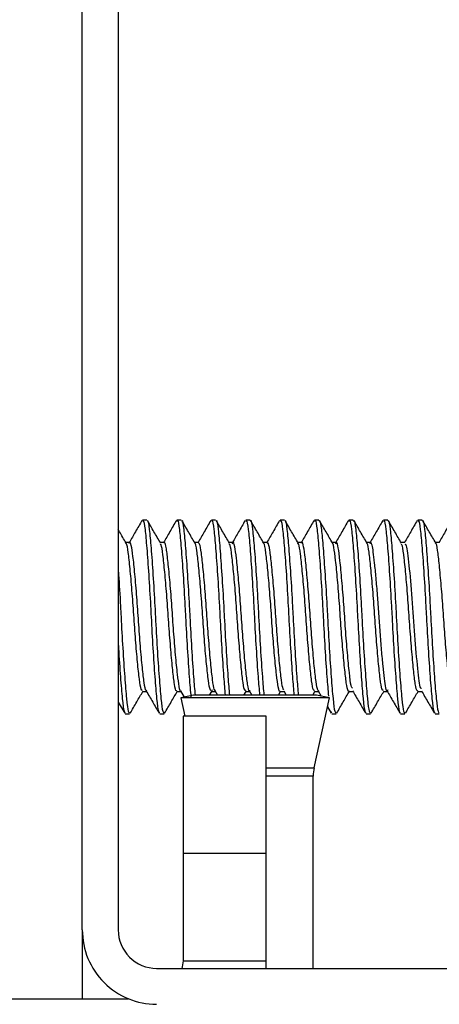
# Model space of a CAD drawing. Header units: inches. Extents: x 0.2 to 10.8, y 0.2 to 8.2.
# Tile 28 of 62: x 5.1577 to 5.1859, y 6.7442 to 6.8104. Entities that reach past the tile are written whole.
import ezdxf

# ---------------------------------------------------------------- set-up
doc = ezdxf.new("R2010")
doc.units = ezdxf.units.IN
doc.header["$MEASUREMENT"] = 0

msp = doc.modelspace()

# ---------------------------------------------------------------- linework, layer by layer
for p, q in [((5.161903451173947, 6.749239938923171), (5.161903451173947, 6.843406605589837)), ((5.164320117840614, 6.843406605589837), (5.164320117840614, 6.749239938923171)), ((5.166244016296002, 6.77679202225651), (5.165954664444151, 6.77679202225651)), ((5.168558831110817, 6.776792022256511), (5.168269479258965, 6.776792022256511)), ((5.170873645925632, 6.776792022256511), (5.17058429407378, 6.776792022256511)), ((5.173188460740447, 6.776792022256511), (5.172899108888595, 6.776792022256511)), ((5.175503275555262, 6.776792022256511), (5.17521392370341, 6.776792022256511)), ((5.177818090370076, 6.776792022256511), (5.177528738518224, 6.776792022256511)), ((5.180132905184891, 6.776792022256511), (5.17984355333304, 6.776792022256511)), ((5.182447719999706, 6.776792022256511), (5.182158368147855, 6.776792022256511)), ((5.184762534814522, 6.776792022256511), (5.18447318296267, 6.776792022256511)), ((5.165086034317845, 6.775288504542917), (5.164822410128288, 6.775288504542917)), ((5.167401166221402, 6.775288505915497), (5.167137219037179, 6.775288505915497)), ((5.169716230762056, 6.775288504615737), (5.169452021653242, 6.775288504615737)), ((5.172030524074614, 6.775288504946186), (5.171766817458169, 6.775288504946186)), ((5.174345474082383, 6.775288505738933), (5.174081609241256, 6.775288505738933)), ((5.176660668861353, 6.775288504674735), (5.176396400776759, 6.775288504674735)), ((5.178975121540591, 6.77528850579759), (5.178711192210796, 6.77528850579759)), ((5.181289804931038, 6.775288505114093), (5.181025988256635, 6.775288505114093)), ((5.183605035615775, 6.775288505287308), (5.18334078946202, 6.775288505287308)), ((5.185919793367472, 6.775288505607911), (5.185655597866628, 6.775288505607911)), ((5.165954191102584, 6.765274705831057), (5.166218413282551, 6.765274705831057)), ((5.168269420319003, 6.765274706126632), (5.168533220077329, 6.765274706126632)), ((5.168511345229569, 6.765312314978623), (5.168760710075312, 6.764883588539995)), ((5.169392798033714, 6.765022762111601), (5.168528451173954, 6.764832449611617)), ((5.17766410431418, 6.765022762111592), (5.169392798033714, 6.765022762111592)), ((5.170462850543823, 6.765022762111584), (5.170609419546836, 6.765274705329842)), ((5.170584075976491, 6.765274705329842), (5.170847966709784, 6.765274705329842)), ((5.170633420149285, 6.765370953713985), (5.170609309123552, 6.765303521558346)), ((5.170820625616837, 6.765321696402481), (5.170994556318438, 6.765022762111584)), ((5.172777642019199, 6.765022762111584), (5.172924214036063, 6.765274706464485)), ((5.172898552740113, 6.765274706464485), (5.173162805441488, 6.765274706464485)), ((5.173134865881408, 6.765322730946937), (5.173309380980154, 6.765022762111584)), ((5.175092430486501, 6.765022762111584), (5.17523900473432, 6.765274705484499)), ((5.175213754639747, 6.765274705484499), (5.175477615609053, 6.765274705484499)), ((5.17545493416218, 6.765313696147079), (5.175624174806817, 6.765022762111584)), ((5.177407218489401, 6.765022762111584), (5.177553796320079, 6.7652747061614)), ((5.177528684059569, 6.7652747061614), (5.177792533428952, 6.7652747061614)), ((5.17852845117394, 6.764832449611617), (5.17766410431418, 6.765022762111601)), ((5.17777131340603, 6.765311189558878), (5.177979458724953, 6.764953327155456)), ((5.179842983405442, 6.765274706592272), (5.180107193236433, 6.765274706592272)), ((5.182158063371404, 6.765274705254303), (5.182422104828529, 6.765274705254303)), ((5.18447318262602, 6.765274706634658), (5.184736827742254, 6.765274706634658)), ((5.164320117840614, 6.764558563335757), (5.164757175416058, 6.763805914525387)), ((5.168528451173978, 6.764832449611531), (5.168796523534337, 6.763614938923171)), ((5.178528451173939, 6.764832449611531), (5.168528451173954, 6.764832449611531)), ((5.177495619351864, 6.76014161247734), (5.178528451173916, 6.764832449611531)), ((5.164797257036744, 6.763771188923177), (5.165086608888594, 6.763771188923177)), ((5.167112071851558, 6.763771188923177), (5.16740142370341, 6.763771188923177)), ((5.174278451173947, 6.763614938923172), (5.168695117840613, 6.763614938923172)), ((5.168695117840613, 6.763614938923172), (5.168695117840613, 6.75439938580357)), ((5.174278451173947, 6.75439938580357), (5.174278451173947, 6.763614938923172)), ((5.178396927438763, 6.764235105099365), (5.178649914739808, 6.763799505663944)), ((5.178649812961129, 6.763888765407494), (5.178686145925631, 6.763851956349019)), ((5.178686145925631, 6.763771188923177), (5.178975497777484, 6.763771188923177)), ((5.181000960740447, 6.763771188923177), (5.181290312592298, 6.763771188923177)), ((5.183315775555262, 6.763771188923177), (5.183605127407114, 6.763771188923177)), ((5.185630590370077, 6.763771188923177), (5.185919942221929, 6.763771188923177)), ((5.174278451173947, 6.76014161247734), (5.177495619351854, 6.76014161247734)), ((5.177434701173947, 6.759581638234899), (5.174278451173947, 6.759581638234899)), ((5.177434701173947, 6.746656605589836), (5.177434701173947, 6.759581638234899)), ((5.168695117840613, 6.75439938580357), (5.168695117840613, 6.747406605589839)), ((5.168695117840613, 6.75439938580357), (5.174278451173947, 6.75439938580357)), ((5.174278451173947, 6.747156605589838), (5.174278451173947, 6.75439938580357)), ((5.161903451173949, 6.749239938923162), (5.161903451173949, 6.744614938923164)), ((5.168683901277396, 6.747156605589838), (5.174278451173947, 6.747156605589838)), ((5.174278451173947, 6.746656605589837), (5.174278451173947, 6.747156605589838)), ((5.166903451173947, 6.746656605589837), (5.261070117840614, 6.746656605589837)), ((5.057695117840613, 6.744614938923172), (5.165003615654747, 6.744614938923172))]:
    msp.add_line(p, q)
at = {"flags": 128}
msp.add_lwpolyline([(5.168683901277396, 6.747156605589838), (5.168620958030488, 6.7467674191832), (5.16859248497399, 6.746656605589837)], dxfattribs=at)
for centre, radius, start, end in [((5.180038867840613, 6.759581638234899), 0.002604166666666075, 167.5827062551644, 180), ((5.166903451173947, 6.749239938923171), 0.005000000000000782, 180, 270.0000000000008), ((5.166903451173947, 6.749239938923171), 0.002583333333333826, 180, 270.0000000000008)]:
    msp.add_arc(centre, radius, start, end)
for points, knots in [([(5.165917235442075, 6.776761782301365), (5.165770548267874, 6.776509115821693), (5.165485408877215, 6.776017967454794), (5.165199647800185, 6.775526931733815), (5.165060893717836, 6.775288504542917)], [0, 0, 0, 0, 0.5144402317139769, 1, 1, 1, 1]), ([(5.165954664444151, 6.776711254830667), (5.165968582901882, 6.776733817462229), (5.166025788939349, 6.776826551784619), (5.166123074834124, 6.776232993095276), (5.166236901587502, 6.77498475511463), (5.166369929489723, 6.773155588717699), (5.166470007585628, 6.771489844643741), (5.166557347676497, 6.769811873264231), (5.166650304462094, 6.768123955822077), (5.166782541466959, 6.766176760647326), (5.166905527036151, 6.764701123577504), (5.16700867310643, 6.763855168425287), (5.167082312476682, 6.763852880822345), (5.167112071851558, 6.763851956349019)], [0, 0, 0, 0, 0.03458646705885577, 0.142153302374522, 0.2496808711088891, 0.3571864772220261, 0.4647501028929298, 0.4999804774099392, 0.60449859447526, 0.711995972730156, 0.8195647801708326, 0.9270819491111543, 1, 1, 1, 1]), ([(5.167163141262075, 6.775243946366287), (5.167016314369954, 6.775496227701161), (5.166722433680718, 6.776001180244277), (5.166429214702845, 6.776506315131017), (5.166282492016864, 6.776759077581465)], [0, 0, 0, 0, 0.4996139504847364, 1, 1, 1, 1]), ([(5.166282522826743, 6.776750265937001), (5.166283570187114, 6.776751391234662), (5.166327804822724, 6.776798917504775), (5.166412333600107, 6.776210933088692), (5.166526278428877, 6.77499067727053), (5.166659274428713, 6.773153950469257), (5.166759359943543, 6.771489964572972), (5.166846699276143, 6.769811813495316), (5.16693965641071, 6.768123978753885), (5.167071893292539, 6.766176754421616), (5.167194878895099, 6.76470112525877), (5.167298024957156, 6.763855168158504), (5.167371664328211, 6.763852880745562), (5.16740142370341, 6.763851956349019)], [0, 0, 0, 0, 0.002694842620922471, 0.1138150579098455, 0.2248947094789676, 0.3359516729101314, 0.4470685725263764, 0.4834627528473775, 0.5914335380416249, 0.7024820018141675, 0.8136042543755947, 0.9246731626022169, 1, 1, 1, 1]), ([(5.168234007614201, 6.776764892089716), (5.168087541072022, 6.776512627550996), (5.167801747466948, 6.776020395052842), (5.167515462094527, 6.77552837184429), (5.167375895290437, 6.775288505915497)], [0, 0, 0, 0, 0.5124906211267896, 1, 1, 1, 1]), ([(5.168269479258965, 6.776711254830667), (5.168283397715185, 6.7767338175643), (5.16834060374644, 6.776826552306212), (5.168437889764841, 6.7762329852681), (5.168551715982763, 6.774984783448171), (5.168684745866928, 6.773155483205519), (5.168784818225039, 6.771490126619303), (5.168872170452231, 6.76981133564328), (5.168965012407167, 6.768131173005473), (5.169095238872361, 6.766187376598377), (5.169173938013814, 6.765301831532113), (5.169212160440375, 6.764871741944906)], [0, 0, 0, 0, 0.04251529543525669, 0.1747414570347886, 0.3069193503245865, 0.4390702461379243, 0.5712924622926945, 0.6145992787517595, 0.7430778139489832, 0.875218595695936, 0.9999999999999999, 0.9999999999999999, 0.9999999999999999, 0.9999999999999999]), ([(5.169478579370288, 6.775242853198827), (5.169331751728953, 6.775495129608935), (5.169037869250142, 6.776000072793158), (5.168744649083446, 6.776505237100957), (5.168597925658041, 6.776758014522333)], [0, 0, 0, 0, 0.4996134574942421, 1, 1, 1, 1]), ([(5.168597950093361, 6.776750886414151), (5.168598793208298, 6.776751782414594), (5.168642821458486, 6.776798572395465), (5.168727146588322, 6.776210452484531), (5.16884109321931, 6.77499083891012), (5.168974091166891, 6.773153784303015), (5.169074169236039, 6.771490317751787), (5.169161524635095, 6.769811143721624), (5.169254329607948, 6.768132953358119), (5.169380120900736, 6.76624978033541), (5.169454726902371, 6.765407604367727), (5.169488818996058, 6.765022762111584)], [0, 0, 0, 0, 0.00272746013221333, 0.1424305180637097, 0.2820825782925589, 0.4217061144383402, 0.5614050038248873, 0.6071606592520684, 0.7429041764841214, 0.88251702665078, 1, 1, 1, 1]), ([(5.170543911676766, 6.776756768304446), (5.170397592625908, 6.776504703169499), (5.170113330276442, 6.776015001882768), (5.169828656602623, 6.775525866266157), (5.169690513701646, 6.775288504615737)], [0, 0, 0, 0, 0.5147324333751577, 1, 1, 1, 1]), ([(5.17058429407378, 6.776711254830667), (5.170598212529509, 6.776733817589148), (5.170655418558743, 6.776826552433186), (5.170752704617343, 6.7762329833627), (5.170866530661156, 6.774984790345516), (5.170999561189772, 6.773155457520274), (5.171099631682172, 6.771490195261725), (5.171186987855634, 6.769811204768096), (5.171279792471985, 6.768132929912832), (5.171405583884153, 6.766249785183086), (5.171480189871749, 6.765407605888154), (5.17151428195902, 6.765022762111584)], [0, 0, 0, 0, 0.04310086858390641, 0.1771482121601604, 0.3111466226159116, 0.4451176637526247, 0.5791610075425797, 0.6230642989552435, 0.7533123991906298, 0.8872731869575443, 1, 1, 1, 1]), ([(5.171793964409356, 6.775241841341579), (5.171647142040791, 6.775494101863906), (5.171353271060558, 6.775999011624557), (5.171060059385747, 6.776504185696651), (5.17091334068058, 6.776756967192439)], [0, 0, 0, 0, 0.4996150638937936, 0.9999999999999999, 0.9999999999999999, 0.9999999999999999, 0.9999999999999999]), ([(5.170913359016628, 6.776751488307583), (5.170914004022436, 6.776752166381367), (5.170957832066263, 6.776798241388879), (5.171041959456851, 6.776209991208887), (5.171155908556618, 6.774990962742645), (5.171288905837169, 6.773153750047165), (5.171388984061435, 6.771490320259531), (5.171476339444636, 6.769811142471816), (5.171569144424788, 6.768132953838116), (5.171694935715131, 6.766249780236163), (5.171769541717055, 6.765407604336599), (5.171803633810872, 6.765022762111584)], [0, 0, 0, 0, 0.002088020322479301, 0.1418806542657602, 0.2816222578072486, 0.4213353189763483, 0.5611237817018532, 0.6069087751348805, 0.74273932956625, 0.882441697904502, 1, 1, 1, 1]), ([(5.172856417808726, 6.776752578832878), (5.172709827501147, 6.776499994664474), (5.17242644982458, 6.77601171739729), (5.172142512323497, 6.775523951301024), (5.172005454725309, 6.775288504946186)], [0, 0, 0, 0, 0.5172965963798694, 1, 1, 1, 1]), ([(5.172899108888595, 6.776711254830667), (5.172913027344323, 6.776733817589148), (5.172970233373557, 6.776826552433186), (5.173067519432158, 6.7762329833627), (5.17318134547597, 6.774984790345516), (5.173314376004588, 6.773155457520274), (5.173414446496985, 6.771490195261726), (5.17350180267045, 6.769811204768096), (5.1735946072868, 6.768132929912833), (5.173720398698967, 6.766249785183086), (5.173795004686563, 6.765407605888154), (5.173829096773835, 6.765022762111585)], [0, 0, 0, 0, 0.04310086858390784, 0.1771482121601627, 0.3111466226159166, 0.445117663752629, 0.5791610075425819, 0.6230642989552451, 0.7533123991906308, 0.8872731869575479, 1, 1, 1, 1]), ([(5.174109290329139, 6.775240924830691), (5.173962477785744, 6.77549316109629), (5.173668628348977, 6.775998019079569), (5.173375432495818, 6.776503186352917), (5.17322872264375, 6.7767559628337)], [0, 0, 0, 0, 0.4996182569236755, 1, 1, 1, 1]), ([(5.173228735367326, 6.776752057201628), (5.173229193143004, 6.776752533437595), (5.173272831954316, 6.776797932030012), (5.173356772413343, 6.776209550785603), (5.173470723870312, 6.774991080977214), (5.173603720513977, 6.773153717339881), (5.173703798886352, 6.771490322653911), (5.173791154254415, 6.769811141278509), (5.173883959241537, 6.768132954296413), (5.174009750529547, 6.766249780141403), (5.174084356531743, 6.765407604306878), (5.174118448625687, 6.765022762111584)], [0, 0, 0, 0, 0.001482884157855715, 0.1413602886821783, 0.2811866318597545, 0.4209844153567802, 0.5608576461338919, 0.6066704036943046, 0.7425833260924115, 0.8823704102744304, 1, 1, 1, 1]), ([(5.175175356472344, 6.776759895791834), (5.175028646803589, 6.7765071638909), (5.174743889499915, 6.776016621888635), (5.174458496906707, 6.775526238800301), (5.174320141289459, 6.775288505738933)], [0, 0, 0, 0, 0.5152095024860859, 1, 1, 1, 1]), ([(5.17521392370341, 6.776711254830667), (5.175227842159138, 6.776733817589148), (5.175285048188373, 6.776826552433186), (5.175382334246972, 6.7762329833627), (5.175496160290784, 6.774984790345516), (5.175629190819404, 6.773155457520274), (5.175729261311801, 6.771490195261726), (5.175816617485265, 6.769811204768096), (5.175909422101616, 6.768132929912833), (5.176035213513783, 6.766249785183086), (5.176109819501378, 6.765407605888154), (5.176143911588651, 6.765022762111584)], [0, 0, 0, 0, 0.04310086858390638, 0.1771482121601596, 0.311146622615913, 0.4451176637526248, 0.5791610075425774, 0.6230642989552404, 0.7533123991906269, 0.8872731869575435, 1, 1, 1, 1]), ([(5.176424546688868, 6.775240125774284), (5.176277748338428, 6.775492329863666), (5.175983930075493, 6.775997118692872), (5.175690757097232, 6.776502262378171), (5.175544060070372, 6.776755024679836)], [0, 0, 0, 0, 0.4996229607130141, 1, 1, 1, 1]), ([(5.175544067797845, 6.776752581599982), (5.175544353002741, 6.776752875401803), (5.175587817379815, 6.776797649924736), (5.175671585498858, 6.776209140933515), (5.17578553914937, 6.774991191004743), (5.17591853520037, 6.773153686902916), (5.176018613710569, 6.771490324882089), (5.176105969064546, 6.769811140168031), (5.17619877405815, 6.768132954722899), (5.176324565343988, 6.76624978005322), (5.176399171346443, 6.765407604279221), (5.176433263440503, 6.765022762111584)], [0, 0, 0, 0, 0.0009244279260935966, 0.1408800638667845, 0.280784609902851, 0.4206605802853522, 0.5606120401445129, 0.6064504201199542, 0.7424393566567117, 0.8823046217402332, 1, 1, 1, 1]), ([(5.177493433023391, 6.776765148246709), (5.177346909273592, 6.776512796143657), (5.177061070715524, 6.776020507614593), (5.17677470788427, 6.775528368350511), (5.176635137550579, 6.775288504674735)], [0, 0, 0, 0, 0.5126101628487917, 1, 1, 1, 1]), ([(5.177528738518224, 6.776711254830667), (5.177542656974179, 6.776733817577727), (5.177599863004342, 6.776826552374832), (5.177697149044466, 6.776232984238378), (5.177810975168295, 6.774984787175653), (5.17794400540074, 6.773155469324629), (5.178044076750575, 6.77149016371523), (5.178131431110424, 6.769811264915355), (5.178224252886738, 6.76813212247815), (5.178352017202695, 6.766222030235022), (5.178428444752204, 6.765360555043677), (5.178464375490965, 6.76495555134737)], [0, 0, 0, 0, 0.04283828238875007, 0.1760689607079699, 0.3092510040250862, 0.4424058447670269, 0.575632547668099, 0.6192683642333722, 0.7487229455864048, 0.8818675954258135, 1, 1, 1, 1]), ([(5.177818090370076, 6.776711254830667), (5.177832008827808, 6.776733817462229), (5.177889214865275, 6.776826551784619), (5.177986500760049, 6.776232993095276), (5.17810032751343, 6.77498475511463), (5.178233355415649, 6.773155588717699), (5.178333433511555, 6.771489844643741), (5.178420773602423, 6.769811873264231), (5.178513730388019, 6.768123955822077), (5.178645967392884, 6.766176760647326), (5.178768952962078, 6.764701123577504), (5.178872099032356, 6.763855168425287), (5.178945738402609, 6.763852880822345), (5.178975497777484, 6.763851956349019)], [0, 0, 0, 0, 0.03458646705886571, 0.1421533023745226, 0.2496808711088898, 0.3571864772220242, 0.4647501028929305, 0.4999804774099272, 0.6044985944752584, 0.7119959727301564, 0.819564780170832, 0.9270819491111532, 1, 1, 1, 1]), ([(5.178739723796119, 6.775239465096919), (5.17859294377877, 6.775491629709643), (5.178299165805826, 6.775996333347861), (5.178006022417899, 6.77650143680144), (5.177859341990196, 6.776754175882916)], [0, 0, 0, 0, 0.4996290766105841, 0.9999999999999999, 0.9999999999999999, 0.9999999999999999, 0.9999999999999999]), ([(5.179804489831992, 6.776759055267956), (5.17965820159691, 6.77650704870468), (5.179373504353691, 6.776016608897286), (5.179088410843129, 6.775526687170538), (5.17894980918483, 6.77528850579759)], [0, 0, 0, 0, 0.5138379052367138, 1, 1, 1, 1]), ([(5.17984355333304, 6.776711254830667), (5.17985747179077, 6.776733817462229), (5.179914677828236, 6.776826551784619), (5.180011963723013, 6.776232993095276), (5.180125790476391, 6.77498475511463), (5.180258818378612, 6.773155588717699), (5.180358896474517, 6.771489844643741), (5.180446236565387, 6.769811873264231), (5.180539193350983, 6.768123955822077), (5.180671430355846, 6.766176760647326), (5.180794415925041, 6.764701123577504), (5.180897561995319, 6.763855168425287), (5.180971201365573, 6.763852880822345), (5.181000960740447, 6.763851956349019)], [0, 0, 0, 0, 0.03458646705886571, 0.1421533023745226, 0.2496808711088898, 0.3571864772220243, 0.4647501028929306, 0.499980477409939, 0.6044985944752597, 0.7119959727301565, 0.819564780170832, 0.9270819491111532, 1, 1, 1, 1]), ([(5.180132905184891, 6.776711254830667), (5.180146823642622, 6.776733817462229), (5.18020402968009, 6.776826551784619), (5.180301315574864, 6.776232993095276), (5.180415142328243, 6.77498475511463), (5.180548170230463, 6.773155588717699), (5.18064824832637, 6.771489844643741), (5.180735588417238, 6.769811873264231), (5.180828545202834, 6.768123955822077), (5.180960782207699, 6.766176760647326), (5.181083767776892, 6.764701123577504), (5.181186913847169, 6.763855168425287), (5.181260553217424, 6.763852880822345), (5.181290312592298, 6.763851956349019)], [0, 0, 0, 0, 0.03458646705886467, 0.1421533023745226, 0.2496808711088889, 0.3571864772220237, 0.4647501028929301, 0.4999804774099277, 0.6044985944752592, 0.7119959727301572, 0.8195647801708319, 0.9270819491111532, 1, 1, 1, 1]), ([(5.181054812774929, 6.775238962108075), (5.180908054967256, 6.775491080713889), (5.180614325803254, 6.775995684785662), (5.180321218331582, 6.776500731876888), (5.180174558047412, 6.776753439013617)], [0, 0, 0, 0, 0.499636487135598, 1, 1, 1, 1]), ([(5.182115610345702, 6.776752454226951), (5.181969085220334, 6.776499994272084), (5.18168570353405, 6.776011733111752), (5.181401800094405, 6.775524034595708), (5.181264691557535, 6.775288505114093)], [0, 0, 0, 0, 0.5170592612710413, 1, 1, 1, 1]), ([(5.182158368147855, 6.776711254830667), (5.182172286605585, 6.776733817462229), (5.182229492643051, 6.776826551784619), (5.182326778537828, 6.776232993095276), (5.182440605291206, 6.77498475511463), (5.182573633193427, 6.773155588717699), (5.182673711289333, 6.771489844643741), (5.182761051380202, 6.769811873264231), (5.182854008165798, 6.768123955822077), (5.182986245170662, 6.766176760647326), (5.183109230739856, 6.764701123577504), (5.183212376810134, 6.763855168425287), (5.183286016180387, 6.763852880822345), (5.183315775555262, 6.763851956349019)], [0, 0, 0, 0, 0.03458646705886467, 0.1421533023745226, 0.249680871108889, 0.3571864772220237, 0.46475010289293, 0.4999804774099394, 0.6044985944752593, 0.711995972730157, 0.8195647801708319, 0.9270819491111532, 1, 1, 1, 1]), ([(5.182447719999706, 6.776711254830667), (5.182461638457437, 6.776733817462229), (5.182518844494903, 6.776826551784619), (5.182616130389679, 6.776232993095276), (5.182729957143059, 6.77498475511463), (5.182862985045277, 6.773155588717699), (5.182963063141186, 6.771489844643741), (5.183050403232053, 6.769811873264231), (5.18314336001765, 6.768123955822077), (5.183275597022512, 6.766176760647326), (5.183398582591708, 6.764701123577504), (5.183501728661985, 6.763855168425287), (5.18357536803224, 6.763852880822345), (5.183605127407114, 6.763851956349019)], [0, 0, 0, 0, 0.03458646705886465, 0.1421533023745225, 0.2496808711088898, 0.3571864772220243, 0.4647501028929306, 0.4999804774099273, 0.6044985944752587, 0.7119959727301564, 0.819564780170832, 0.9270819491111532, 1, 1, 1, 1]), ([(5.18336980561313, 6.77523863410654), (5.183223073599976, 6.775490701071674), (5.182929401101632, 6.775995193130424), (5.182636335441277, 6.776500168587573), (5.182489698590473, 6.776752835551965)], [0, 0, 0, 0, 0.4996450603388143, 1, 1, 1, 1]), ([(5.184433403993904, 6.776757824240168), (5.184286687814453, 6.776505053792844), (5.184002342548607, 6.776015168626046), (5.183717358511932, 6.775525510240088), (5.183579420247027, 6.775288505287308)], [0, 0, 0, 0, 0.5159789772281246, 1, 1, 1, 1]), ([(5.18447318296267, 6.776711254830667), (5.1844871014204, 6.776733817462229), (5.184544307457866, 6.776826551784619), (5.184641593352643, 6.776232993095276), (5.184755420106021, 6.77498475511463), (5.184888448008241, 6.773155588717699), (5.184988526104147, 6.771489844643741), (5.185075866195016, 6.769811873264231), (5.185168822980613, 6.768123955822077), (5.185301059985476, 6.766176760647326), (5.185424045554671, 6.764701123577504), (5.185527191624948, 6.763855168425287), (5.185600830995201, 6.763852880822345), (5.185630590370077, 6.763851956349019)], [0, 0, 0, 0, 0.03458646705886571, 0.1421533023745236, 0.2496808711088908, 0.3571864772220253, 0.4647501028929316, 0.4999804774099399, 0.6044985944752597, 0.7119959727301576, 0.8195647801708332, 0.9270819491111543, 1, 1, 1, 1]), ([(5.184762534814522, 6.776711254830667), (5.184776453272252, 6.776733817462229), (5.184833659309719, 6.776826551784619), (5.184930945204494, 6.776232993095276), (5.185044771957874, 6.77498475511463), (5.185177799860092, 6.773155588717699), (5.185277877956, 6.771489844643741), (5.185365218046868, 6.769811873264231), (5.185458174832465, 6.768123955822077), (5.185590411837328, 6.766176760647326), (5.185713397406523, 6.764701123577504), (5.1858165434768, 6.763855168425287), (5.185890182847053, 6.763852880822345), (5.185919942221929, 6.763851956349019)], [0, 0, 0, 0, 0.03458646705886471, 0.1421533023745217, 0.2496808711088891, 0.3571864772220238, 0.4647501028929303, 0.499980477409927, 0.6044985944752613, 0.7119959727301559, 0.8195647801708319, 0.9270819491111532, 1, 1, 1, 1]), ([(5.185684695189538, 6.775238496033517), (5.18553799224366, 6.775490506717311), (5.185244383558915, 6.775994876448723), (5.18495136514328, 6.776499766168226), (5.184804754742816, 6.776752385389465)], [0, 0, 0, 0, 0.4996546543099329, 1, 1, 1, 1]), ([(5.186752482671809, 6.776764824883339), (5.186605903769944, 6.776512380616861), (5.186320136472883, 6.776020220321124), (5.186033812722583, 6.775528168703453), (5.185894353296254, 6.775288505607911)], [0, 0, 0, 0, 0.5129309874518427, 1, 1, 1, 1]), ([(5.164847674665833, 6.775245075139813), (5.164700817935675, 6.775497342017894), (5.164524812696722, 6.775799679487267), (5.164349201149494, 6.776102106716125), (5.164320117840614, 6.77615219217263)], [0, 0, 0, 0, 0.8343884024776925, 1, 1, 1, 1]), ([(5.165954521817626, 6.765332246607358), (5.165922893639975, 6.765338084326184), (5.165847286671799, 6.76535203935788), (5.165743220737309, 6.766030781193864), (5.165619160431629, 6.767187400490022), (5.165484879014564, 6.768713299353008), (5.165367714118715, 6.770413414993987), (5.165246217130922, 6.772097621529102), (5.165111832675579, 6.773581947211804), (5.164991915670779, 6.774667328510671), (5.164890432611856, 6.77525389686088), (5.164821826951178, 6.775227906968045), (5.164796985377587, 6.775218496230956)], [0, 0, 0, 0, 0.07748188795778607, 0.1852199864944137, 0.2928568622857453, 0.4005139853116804, 0.5082552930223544, 0.6158900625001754, 0.7235288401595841, 0.831271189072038, 0.9389046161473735, 1, 1, 1, 1]), ([(5.166243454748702, 6.765348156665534), (5.166223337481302, 6.765331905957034), (5.166159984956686, 6.765280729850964), (5.166060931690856, 6.765803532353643), (5.165944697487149, 6.766825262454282), (5.165810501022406, 6.768273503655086), (5.165686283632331, 6.769938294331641), (5.165572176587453, 6.771642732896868), (5.16543857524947, 6.773194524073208), (5.165311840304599, 6.774424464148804), (5.165199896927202, 6.77514371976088), (5.165100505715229, 6.775401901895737), (5.165048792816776, 6.775232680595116), (5.165039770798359, 6.775203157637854)], [0, 0, 0, 0, 0.04783496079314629, 0.1506400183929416, 0.2523339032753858, 0.3578351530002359, 0.4611930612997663, 0.562438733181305, 0.6678118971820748, 0.7716645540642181, 0.872592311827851, 0.9777719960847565, 1, 1, 1, 1]), ([(5.168269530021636, 6.765334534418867), (5.168256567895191, 6.765317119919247), (5.168200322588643, 6.765241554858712), (5.168103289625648, 6.765686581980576), (5.167989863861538, 6.766634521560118), (5.167856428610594, 6.76803581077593), (5.16772853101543, 6.769681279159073), (5.167616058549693, 6.771397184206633), (5.167483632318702, 6.772990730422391), (5.167353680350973, 6.774254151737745), (5.167257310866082, 6.775039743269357), (5.167187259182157, 6.775141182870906), (5.167160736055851, 6.77517959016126)], [0, 0, 0, 0, 0.03362875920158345, 0.1459220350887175, 0.2581520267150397, 0.3703389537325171, 0.4826262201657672, 0.5948719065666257, 0.707058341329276, 0.8193375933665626, 0.9315971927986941, 1, 1, 1, 1]), ([(5.168558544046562, 6.765294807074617), (5.168555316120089, 6.765288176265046), (5.168508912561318, 6.765192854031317), (5.168418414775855, 6.765548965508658), (5.168307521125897, 6.766367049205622), (5.168176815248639, 6.767686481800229), (5.168045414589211, 6.769286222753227), (5.167933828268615, 6.770998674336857), (5.167804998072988, 6.77262984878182), (5.167672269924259, 6.774006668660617), (5.167560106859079, 6.774915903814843), (5.167465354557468, 6.775335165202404), (5.16741160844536, 6.775251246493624), (5.167401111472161, 6.775234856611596)], [0, 0, 0, 0, 0.00811826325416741, 0.116705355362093, 0.2212747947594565, 0.3300106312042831, 0.4389397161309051, 0.543549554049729, 0.651905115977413, 0.7611101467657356, 0.8658975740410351, 0.9738089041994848, 1, 1, 1, 1]), ([(5.170584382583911, 6.765306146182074), (5.170545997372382, 6.765335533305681), (5.170463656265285, 6.765398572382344), (5.170355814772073, 6.766177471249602), (5.170228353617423, 6.767401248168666), (5.170094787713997, 6.768964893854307), (5.169980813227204, 6.770676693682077), (5.169855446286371, 6.772338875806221), (5.169721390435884, 6.773785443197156), (5.169605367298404, 6.774768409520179), (5.169523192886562, 6.775256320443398), (5.169479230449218, 6.775238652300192), (5.169478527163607, 6.77523836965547)], [0, 0, 0, 0, 0.09827325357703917, 0.2108084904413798, 0.3232464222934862, 0.4357338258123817, 0.5482759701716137, 0.660715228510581, 0.7731862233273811, 0.8857330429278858, 0.9981720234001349, 1, 1, 1, 1]), ([(5.170873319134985, 6.765338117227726), (5.170842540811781, 6.765340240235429), (5.170768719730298, 6.765345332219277), (5.170665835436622, 6.76600172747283), (5.17054306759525, 6.767136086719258), (5.170408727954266, 6.768652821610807), (5.170290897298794, 6.770343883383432), (5.170170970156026, 6.772028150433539), (5.170036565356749, 6.773525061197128), (5.169915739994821, 6.774625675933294), (5.169814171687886, 6.775238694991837), (5.169743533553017, 6.775224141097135), (5.169716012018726, 6.775218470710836)], [0, 0, 0, 0, 0.07542650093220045, 0.1809086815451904, 0.2879975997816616, 0.3976912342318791, 0.5037181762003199, 0.6101979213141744, 0.7199158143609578, 0.8265807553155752, 0.9324336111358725, 1, 1, 1, 1]), ([(5.172898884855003, 6.765345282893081), (5.172879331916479, 6.765329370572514), (5.172816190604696, 6.765277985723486), (5.172716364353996, 6.76579854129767), (5.17259982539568, 6.766825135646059), (5.172465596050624, 6.768274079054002), (5.172341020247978, 6.76994322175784), (5.17222645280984, 6.771651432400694), (5.172092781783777, 6.773210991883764), (5.171965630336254, 6.774407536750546), (5.171874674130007, 6.775099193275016), (5.171811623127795, 6.775156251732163), (5.171792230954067, 6.77517380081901)], [0, 0, 0, 0, 0.05046884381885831, 0.1629764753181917, 0.2753871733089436, 0.3877796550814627, 0.5002845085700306, 0.6127134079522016, 0.725108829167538, 0.8376088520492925, 0.9500544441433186, 1, 1, 1, 1]), ([(5.173187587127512, 6.765337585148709), (5.173174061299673, 6.765319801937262), (5.173117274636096, 6.765245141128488), (5.173021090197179, 6.765696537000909), (5.172907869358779, 6.76664409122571), (5.172774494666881, 6.76804546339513), (5.172647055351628, 6.769688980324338), (5.17253494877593, 6.771399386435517), (5.172402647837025, 6.772985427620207), (5.172273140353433, 6.774270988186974), (5.172162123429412, 6.77507380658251), (5.172056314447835, 6.775390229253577), (5.171996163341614, 6.775220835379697), (5.171978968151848, 6.775172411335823)], [0, 0, 0, 0, 0.03224599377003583, 0.1353811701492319, 0.2360568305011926, 0.3409173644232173, 0.4445208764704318, 0.54493372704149, 0.6495749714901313, 0.7535865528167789, 0.8538677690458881, 0.9582256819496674, 1, 1, 1, 1]), ([(5.175214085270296, 6.765282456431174), (5.175212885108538, 6.765279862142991), (5.175168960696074, 6.765184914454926), (5.175078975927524, 6.76552310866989), (5.174967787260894, 6.766317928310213), (5.17483744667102, 6.767627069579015), (5.174705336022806, 6.769218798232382), (5.174593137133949, 6.770938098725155), (5.174464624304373, 6.77257719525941), (5.174331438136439, 6.7739683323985), (5.174218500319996, 6.774898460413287), (5.174122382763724, 6.775328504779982), (5.174067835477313, 6.775249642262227), (5.174056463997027, 6.775233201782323)], [0, 0, 0, 0, 0.003024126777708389, 0.1106792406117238, 0.2183329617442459, 0.3259064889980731, 0.4335504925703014, 0.5412140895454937, 0.6487885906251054, 0.7564196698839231, 0.8640911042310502, 0.9716670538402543, 1, 1, 1, 1]), ([(5.175457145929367, 6.765382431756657), (5.175431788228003, 6.765412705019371), (5.175363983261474, 6.765493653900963), (5.175269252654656, 6.766237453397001), (5.175140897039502, 6.767465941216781), (5.175007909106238, 6.769043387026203), (5.174894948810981, 6.770749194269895), (5.17476905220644, 6.772404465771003), (5.174635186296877, 6.773829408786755), (5.174520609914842, 6.774814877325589), (5.174422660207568, 6.775301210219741), (5.174362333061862, 6.775236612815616), (5.174345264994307, 6.775218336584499)], [0, 0, 0, 0, 0.06503063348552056, 0.1738879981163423, 0.2863999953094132, 0.4000757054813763, 0.5091763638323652, 0.6211994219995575, 0.735063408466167, 0.8445489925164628, 0.9560189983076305, 1, 1, 1, 1]), ([(5.177528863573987, 6.765343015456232), (5.177502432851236, 6.765336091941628), (5.177432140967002, 6.765317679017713), (5.177330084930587, 6.765923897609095), (5.17720920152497, 6.767025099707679), (5.177074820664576, 6.768518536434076), (5.176954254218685, 6.77020661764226), (5.176836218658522, 6.771903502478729), (5.176701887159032, 6.773420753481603), (5.17657864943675, 6.774562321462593), (5.176475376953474, 6.775219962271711), (5.176401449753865, 6.775224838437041), (5.176371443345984, 6.775226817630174)], [0, 0, 0, 0, 0.06493233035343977, 0.1726860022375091, 0.2803314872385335, 0.3879774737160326, 0.4957316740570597, 0.6033815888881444, 0.7110210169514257, 0.8187737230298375, 0.9264418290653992, 1, 1, 1, 1]), ([(5.177817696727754, 6.765348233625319), (5.177793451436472, 6.765336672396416), (5.177726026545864, 6.765304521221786), (5.177625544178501, 6.765876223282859), (5.177506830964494, 6.766942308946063), (5.177372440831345, 6.768418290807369), (5.177250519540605, 6.770094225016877), (5.177134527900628, 6.771793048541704), (5.177000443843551, 6.77332126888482), (5.176875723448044, 6.774515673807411), (5.176762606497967, 6.775179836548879), (5.176667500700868, 6.775409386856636), (5.176621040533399, 6.775246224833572), (5.176617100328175, 6.775232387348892)], [0, 0, 0, 0, 0.05758684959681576, 0.160146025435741, 0.2626308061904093, 0.3684883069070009, 0.4716517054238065, 0.5735729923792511, 0.6793603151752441, 0.7830713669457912, 0.8845584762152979, 0.9902096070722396, 1, 1, 1, 1]), ([(5.179843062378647, 6.765316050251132), (5.179835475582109, 6.765302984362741), (5.179784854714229, 6.765215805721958), (5.179690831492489, 6.765609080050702), (5.179578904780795, 6.766491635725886), (5.179446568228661, 6.767853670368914), (5.179316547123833, 6.769476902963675), (5.179204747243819, 6.771197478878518), (5.179073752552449, 6.772807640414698), (5.178942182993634, 6.774147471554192), (5.178830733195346, 6.774992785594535), (5.178738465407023, 6.775360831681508), (5.178690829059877, 6.775269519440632), (5.178686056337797, 6.775260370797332)], [0, 0, 0, 0, 0.01898934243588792, 0.1267013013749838, 0.2343784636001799, 0.3419952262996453, 0.4496990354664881, 0.5573891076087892, 0.6650054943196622, 0.7726992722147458, 0.880400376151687, 0.9880172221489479, 1, 1, 1, 1]), ([(5.180083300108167, 6.765480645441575), (5.180049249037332, 6.76550637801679), (5.179972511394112, 6.765564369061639), (5.179870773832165, 6.766502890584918), (5.179738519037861, 6.767813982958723), (5.179608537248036, 6.769442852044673), (5.179497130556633, 6.771152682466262), (5.179366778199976, 6.772769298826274), (5.179235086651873, 6.774108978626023), (5.179123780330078, 6.774988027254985), (5.179015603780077, 6.775373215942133), (5.178950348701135, 6.775226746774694), (5.178928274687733, 6.775177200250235)], [0, 0, 0, 0, 0.0837879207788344, 0.1888248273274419, 0.2982472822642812, 0.4072818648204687, 0.5122376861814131, 0.6213362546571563, 0.7307063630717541, 0.8357189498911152, 0.9444282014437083, 1, 1, 1, 1]), ([(5.182158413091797, 6.765327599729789), (5.182125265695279, 6.765337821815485), (5.18204812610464, 6.765361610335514), (5.181943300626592, 6.766061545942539), (5.181818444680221, 6.767233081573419), (5.181684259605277, 6.76876751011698), (5.181567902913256, 6.770470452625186), (5.181445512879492, 6.772150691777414), (5.181311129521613, 6.773625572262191), (5.181192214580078, 6.774694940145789), (5.181091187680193, 6.775262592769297), (5.181024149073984, 6.775229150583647), (5.181000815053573, 6.775217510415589)], [0, 0, 0, 0, 0.08117174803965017, 0.1889003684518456, 0.2965293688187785, 0.4041845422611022, 0.5119171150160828, 0.6195451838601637, 0.727182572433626, 0.8349169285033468, 0.9425397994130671, 1, 1, 1, 1]), ([(5.18244619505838, 6.765373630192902), (5.182434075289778, 6.765342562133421), (5.182358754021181, 6.765149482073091), (5.182258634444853, 6.765862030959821), (5.182137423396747, 6.766944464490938), (5.18203791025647, 6.768024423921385), (5.181940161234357, 6.769232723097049), (5.181855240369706, 6.770496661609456), (5.181764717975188, 6.771749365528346), (5.181665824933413, 6.772925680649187), (5.181567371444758, 6.773924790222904), (5.181480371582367, 6.774685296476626), (5.181392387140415, 6.775157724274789), (5.181307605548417, 6.775347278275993), (5.181256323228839, 6.775240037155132), (5.181237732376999, 6.775201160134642)], [0, 0, 0, 0, 0.02914011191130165, 0.1810983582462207, 0.2580972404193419, 0.3370598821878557, 0.4153971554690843, 0.4907775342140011, 0.5673197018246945, 0.6461625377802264, 0.7247399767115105, 0.8005417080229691, 0.876586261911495, 0.9552600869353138, 1, 1, 1, 1]), ([(5.184473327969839, 6.765338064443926), (5.184458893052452, 6.765320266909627), (5.184401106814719, 6.765249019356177), (5.184303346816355, 6.76570959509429), (5.1841893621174, 6.766675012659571), (5.184055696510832, 6.768086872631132), (5.183928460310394, 6.769737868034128), (5.183815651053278, 6.77145245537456), (5.183682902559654, 6.773039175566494), (5.183553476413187, 6.774287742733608), (5.183459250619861, 6.775048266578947), (5.183391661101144, 6.77513905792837), (5.183367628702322, 6.775171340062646)], [0, 0, 0, 0, 0.03749311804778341, 0.1500934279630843, 0.2626228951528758, 0.3751148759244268, 0.4877098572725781, 0.6002556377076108, 0.712747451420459, 0.8253350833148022, 0.9378954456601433, 1, 1, 1, 1]), ([(5.184714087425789, 6.765465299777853), (5.184690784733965, 6.765462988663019), (5.184603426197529, 6.765454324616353), (5.184473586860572, 6.766738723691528), (5.184267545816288, 6.768942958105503), (5.18410061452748, 6.771600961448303), (5.183895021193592, 6.77383190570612), (5.183749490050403, 6.775184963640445), (5.183644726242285, 6.775145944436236), (5.183604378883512, 6.775130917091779)], [0, 0, 0, 0, 0.06001351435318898, 0.2249822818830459, 0.3958777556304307, 0.560795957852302, 0.7316868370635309, 0.8966653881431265, 1, 1, 1, 1]), ([(5.186839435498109, 6.765381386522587), (5.186826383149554, 6.765340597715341), (5.186771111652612, 6.765167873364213), (5.18666767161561, 6.765440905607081), (5.186555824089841, 6.766195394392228), (5.186427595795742, 6.767452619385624), (5.186294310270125, 6.769018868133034), (5.186180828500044, 6.770733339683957), (5.186054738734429, 6.772392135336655), (5.185920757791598, 6.773821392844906), (5.185805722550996, 6.774814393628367), (5.185707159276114, 6.775300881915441), (5.185647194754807, 6.775238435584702), (5.18563064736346, 6.775221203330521)], [0, 0, 0, 0, 0.03190895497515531, 0.1351217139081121, 0.2383581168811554, 0.3415074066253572, 0.444707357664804, 0.5479507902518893, 0.6511014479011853, 0.7542869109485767, 0.8575353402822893, 0.9606864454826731, 1, 1, 1, 1]), ([(5.164320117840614, 6.773429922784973), (5.164327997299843, 6.77332257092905), (5.164378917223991, 6.772628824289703), (5.164444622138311, 6.771483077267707), (5.164531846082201, 6.769815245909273), (5.164624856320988, 6.768122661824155), (5.164757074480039, 6.766177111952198), (5.164880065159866, 6.764701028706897), (5.164983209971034, 6.763855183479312), (5.165056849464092, 6.76385288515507), (5.165086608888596, 6.763851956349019)], [0, 0, 0, 0, 0.02972319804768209, 0.1920820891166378, 0.2452595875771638, 0.4030215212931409, 0.5652804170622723, 0.7276471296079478, 0.8899358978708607, 0.9999999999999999, 0.9999999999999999, 0.9999999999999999, 0.9999999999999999]), ([(5.164320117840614, 6.768470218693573), (5.164325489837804, 6.768373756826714), (5.164371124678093, 6.76755431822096), (5.164468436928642, 6.766185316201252), (5.164590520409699, 6.764698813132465), (5.164693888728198, 6.763855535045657), (5.164767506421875, 6.763852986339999), (5.164797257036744, 6.763851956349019)], [0, 0, 0, 0, 0.03499536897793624, 0.2972838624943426, 0.5597466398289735, 0.8220834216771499, 1, 1, 1, 1]), ([(5.16512477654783, 6.763803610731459), (5.165271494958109, 6.76405636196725), (5.165556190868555, 6.76454680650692), (5.165841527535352, 6.76503709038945), (5.165979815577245, 6.765274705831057)], [0, 0, 0, 0, 0.5153513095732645, 1, 1, 1, 1]), ([(5.16619661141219, 6.765312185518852), (5.166343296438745, 6.765060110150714), (5.166636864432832, 6.764555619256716), (5.166929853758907, 6.764051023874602), (5.167076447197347, 6.763798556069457)], [0, 0, 0, 0, 0.4996628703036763, 1, 1, 1, 1]), ([(5.167440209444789, 6.763804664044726), (5.167586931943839, 6.764057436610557), (5.167871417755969, 6.764547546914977), (5.16815654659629, 6.765037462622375), (5.168294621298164, 6.765274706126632)], [0, 0, 0, 0, 0.5157462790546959, 1, 1, 1, 1]), ([(5.179016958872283, 6.763809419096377), (5.179163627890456, 6.764062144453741), (5.179447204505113, 6.764550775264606), (5.17973138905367, 6.765038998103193), (5.179868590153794, 6.765274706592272)], [0, 0, 0, 0, 0.5172112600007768, 1, 1, 1, 1]), ([(5.180080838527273, 6.76532000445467), (5.180227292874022, 6.765068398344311), (5.180520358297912, 6.764564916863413), (5.180812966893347, 6.764060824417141), (5.180959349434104, 6.763808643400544)], [0, 0, 0, 0, 0.4997326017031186, 1, 1, 1, 1]), ([(5.181332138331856, 6.763810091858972), (5.181478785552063, 6.764062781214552), (5.181762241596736, 6.764551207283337), (5.182046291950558, 6.765039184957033), (5.182183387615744, 6.765274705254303)], [0, 0, 0, 0, 0.5173543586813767, 1, 1, 1, 1]), ([(5.18239348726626, 6.76532389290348), (5.182540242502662, 6.765071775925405), (5.182833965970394, 6.764567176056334), (5.183127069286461, 6.764062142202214), (5.183273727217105, 6.763809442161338)], [0, 0, 0, 0, 0.4996374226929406, 1, 1, 1, 1]), ([(5.183647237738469, 6.763810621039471), (5.183793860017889, 6.764063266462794), (5.184077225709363, 6.764551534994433), (5.184361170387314, 6.765039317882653), (5.184498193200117, 6.765274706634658)], [0, 0, 0, 0, 0.5174313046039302, 1, 1, 1, 1]), ([(5.184713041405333, 6.765315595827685), (5.184859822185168, 6.765063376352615), (5.18515360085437, 6.764558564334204), (5.185446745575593, 6.764053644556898), (5.18559342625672, 6.76380099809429)], [0, 0, 0, 0, 0.499630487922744, 1, 1, 1, 1])]:
    msp.add_open_spline(points, degree=3, knots=knots)
msp.add_open_spline([(5.168695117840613, 6.747406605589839), (5.168695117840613, 6.747323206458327), (5.168691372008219, 6.747239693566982), (5.168683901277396, 6.747156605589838)], degree=3)

doc.saveas('drawing.dxf')
